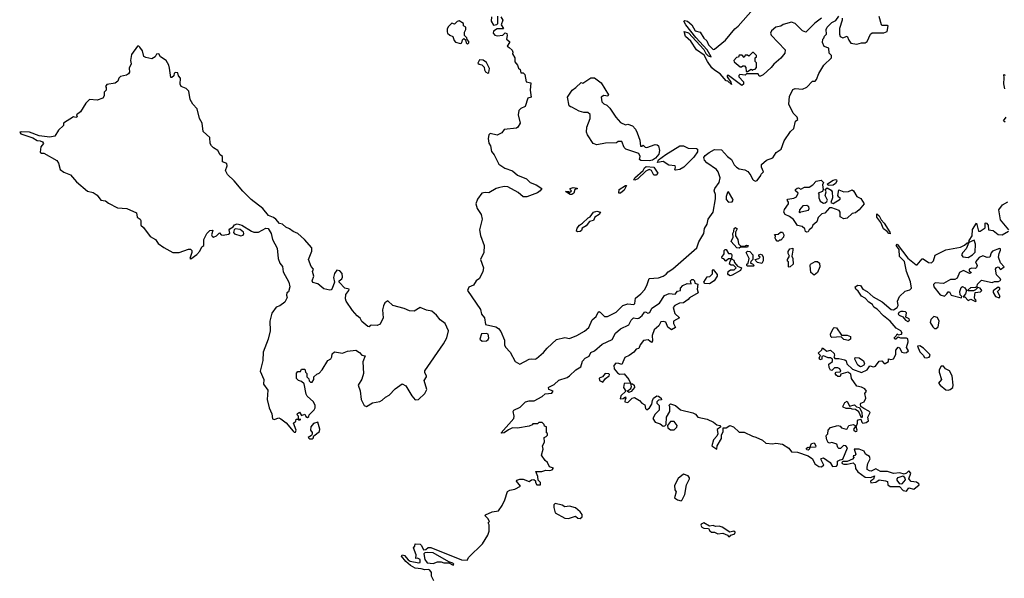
# Model space of a CAD drawing. Extents: x 2219101 to 2444320, y 201258 to 358766.
# Tile 253 of 256: x 2385352 to 2393648, y 226007 to 230718. Entities that reach past the tile are written whole.
import ezdxf

# ---------------------------------------------------------------- set-up
doc = ezdxf.new("R2010")
doc.units = 0

msp = doc.modelspace()

# ---------------------------------------------------------------- linework, layer by layer
at = {"layer": '0CON10XD'}
for points in [[(2389405, 230742.5), (2389423.3, 230715), (2389410, 230675), (2389427.5, 230645), (2389425, 230640), (2389375, 230640), (2389345, 230620), (2389342.5, 230605), (2389355, 230587.5), (2389375, 230581.2), (2389421.7, 230588.3), (2389443, 230607), (2389455, 230602.5), (2389460, 230585), (2389453, 230553), (2389477.5, 230535), (2389477.5, 230525), (2389460, 230495), (2389475, 230482.5), (2389501.7, 230461.7), (2389507.5, 230445), (2389505, 230430), (2389523.8, 230395), (2389523.6, 230363.6), (2389547.5, 230335), (2389555, 230310), (2389568.3, 230298.3), (2389575, 230270), (2389595, 230270), (2389607, 230257), (2389620, 230195), (2389657.5, 230185), (2389653.3, 230123.3), (2389660, 230065), (2389632.5, 230055), (2389610, 229985), (2389575, 229970), (2389558.3, 229951.7), (2389552.5, 229915), (2389567.5, 229845), (2389548.3, 229811.7), (2389537.5, 229802.5), (2389435, 229793.3), (2389413.3, 229765), (2389375, 229744.2), (2389315, 229757.5), (2389304.3, 229745.7), (2389300, 229715), (2389306, 229676), (2389318.8, 229655), (2389326.1, 229606.1), (2389349.7, 229579.7), (2389390.3, 229500.3), (2389440, 229465), (2389505, 229444.2), (2389545.6, 229405.6), (2389623.3, 229375), (2389653.8, 229345), (2389704.2, 229324.2), (2389750, 229295), (2389737.5, 229275), (2389715, 229258.8), (2389624.2, 229224.2), (2389593.2, 229223.2), (2389551.7, 229261.7), (2389465, 229308.6), (2389435, 229311.2), (2389385, 229300), (2389365.8, 229294.2), (2389305, 229256.7), (2389275, 229262), (2389244.6, 229255.4), (2389208.6, 229205), (2389194.4, 229165), (2389205.4, 229125.4), (2389240, 229075), (2389248, 229035), (2389226.1, 228945), (2389235, 228898.8), (2389264.6, 228814.6), (2389262.1, 228755), (2389233.5, 228695), (2389259.5, 228625), (2389254.5, 228595), (2389225, 228536.2), (2389196.7, 228515), (2389175, 228480), (2389135, 228463.3), (2389124.1, 228434.1), (2389233.6, 228273.6), (2389241.9, 228235), (2389267.1, 228205), (2389277, 228147), (2389365, 228127.5), (2389386, 228115), (2389407.2, 228087.2), (2389436, 228015), (2389435.8, 227975), (2389444.2, 227955), (2389483.2, 227913.2), (2389527.5, 227835), (2389565, 227813.8)], [(2389327, 230743), (2389323.3, 230705), (2389345, 230672.5), (2389371.7, 230678.3), (2389380, 230685), (2389381.7, 230748.3)], [(2389565, 227813.8), (2389645, 227854.4), (2389665, 227858.6), (2389695, 227854.5), (2389705, 227859.4), (2389765, 227910), (2389795, 227947.9), (2389875, 228020), (2389945, 228038), (2389985, 228029.2), (2390045, 228053.5), (2390109.9, 228090.1), (2390147, 228123.1), (2390174.5, 228185.5), (2390207.9, 228215), (2390225, 228252.2), (2390235, 228256.5), (2390242.6, 228252.6), (2390280, 228215), (2390305, 228214.4), (2390377.3, 228252.7), (2390435, 228306.7), (2390475, 228322.5), (2390525.4, 228315), (2390533.5, 228325), (2390540.8, 228369.2), (2390585.7, 228405), (2390617.8, 228442.2), (2390639.2, 228485), (2390654.5, 228535.5), (2390735, 228541.9), (2390775, 228555.5), (2390798.8, 228571.2), (2390815, 228592.5), (2390855, 228615.8), (2391057.5, 228795), (2391072.9, 228845), (2391116.2, 228915), (2391123.3, 228956.7), (2391144, 228995), (2391153.8, 229035), (2391196.2, 229095), (2391213.9, 229206.1), (2391213.8, 229245), (2391203.3, 229275), (2391210, 229295), (2391245.9, 229344.1), (2391253.8, 229385), (2391237.1, 229435), (2391224.2, 229455), (2391142.2, 229512.2), (2391122.4, 229532.4), (2391117.1, 229555), (2391127.9, 229572.1), (2391161.1, 229598.9), (2391205, 229622.5), (2391265, 229620.5), (2391314.7, 229564.7), (2391350, 229540), (2391371.1, 229495), (2391390.6, 229475), (2391415, 229461.2), (2391462.3, 229452.3), (2391486.9, 229436.9), (2391513.1, 229405), (2391525, 229373.3), (2391535, 229363.3), (2391552.5, 229357.5), (2391565, 229362.5), (2391596.7, 229403.3), (2391600, 229415), (2391620, 229435), (2391602.5, 229475), (2391603, 229497), (2391645, 229532.5), (2391696.4, 229553.6), (2391725, 229597.5), (2391767.5, 229625), (2391792.5, 229695), (2391847.5, 229775), (2391875, 229800), (2391888.3, 229861.7), (2391907.5, 229875), (2391902.5, 229895), (2391868.6, 229928.6), (2391831.2, 230005), (2391838.8, 230071.2), (2391865, 230130), (2391885, 230137.5), (2391948.8, 230131.2), (2391985, 230150), (2392031.7, 230198.3), (2392055, 230200), (2392067, 230213), (2392086.4, 230263.6), (2392126.4, 230333.6), (2392192.5, 230395), (2392192.5, 230415), (2392172.5, 230435), (2392168.3, 230478.3), (2392130.7, 230490.7), (2392117.5, 230525), (2392120, 230555), (2392128.3, 230561.7), (2392131.7, 230578.3), (2392150, 230595), (2392146.7, 230635), (2392156.2, 230653.8), (2392195, 230693.3), (2392229.3, 230710.7), (2392255, 230747.5)], [(2392108.9, 230731.1), (2392051.9, 230688.1), (2391975, 230613.3), (2391947.5, 230625), (2391886.1, 230686.1), (2391855, 230697.5), (2391785, 230676.7), (2391766.2, 230663.8), (2391723.9, 230656.1), (2391686.7, 230625), (2391678.8, 230605), (2391685, 230587.5), (2391801.2, 230465), (2391798, 230435), (2391765.7, 230394.3), (2391705.8, 230344.2), (2391683.3, 230315), (2391615, 230253.3), (2391595, 230242.5), (2391581.7, 230241.7), (2391575, 230260), (2391475, 230260), (2391465, 230250), (2391420, 230255), (2391411.7, 230248.3), (2391410, 230235), (2391450, 230195), (2391450, 230175), (2391437.5, 230162.5), (2391325, 230246.2), (2391313.3, 230246.7), (2391312.5, 230235), (2391345, 230190), (2391348.3, 230171.7), (2391318.3, 230198.3), (2391303.6, 230203.6), (2391255, 230262.5), (2391205, 230292.5), (2391185, 230312.5), (2391147.5, 230365), (2391119.3, 230419.3), (2391053.6, 230463.6), (2391006.4, 230536.4), (2390962.5, 230575), (2390951.7, 230618.3), (2390986.2, 230606.2), (2391116.7, 230466.7), (2391133.3, 230433.3), (2391153.6, 230413.6), (2391177.5, 230405), (2391145, 230462.5), (2391048, 230568), (2390964.2, 230674.2), (2390947.5, 230705), (2390955, 230710), (2390980, 230705), (2391013.8, 230675), (2391043, 230623), (2391085, 230613.3), (2391115, 230563.3), (2391140.4, 230540.5), (2391156.7, 230505), (2391195, 230466.7), (2391205, 230468.8), (2391299.4, 230545), (2391378.3, 230641.7), (2391405, 230662.2), (2391533, 230807)], [(2392281.7, 230731.7), (2392282.5, 230715), (2392260, 230645), (2392258.8, 230595), (2392264.3, 230575), (2392286.2, 230563.8), (2392325, 230580), (2392336.7, 230546.7), (2392355, 230520), (2392405, 230512.5), (2392445, 230523.3), (2392475, 230523.3), (2392492.5, 230535), (2392520, 230595), (2392535, 230607.5), (2392633, 230607), (2392661.7, 230618.3), (2392670, 230665), (2392665, 230670), (2392615, 230670), (2392612.5, 230675), (2392593.8, 230745)], [(2389125, 230512.5), (2389137, 230523), (2389137.5, 230535), (2389121.7, 230551.7), (2389120, 230565), (2389100, 230585), (2389098.3, 230611.7), (2389110, 230635), (2389110, 230655), (2389090, 230665), (2389090, 230685), (2389055, 230708.8), (2389037, 230703), (2389015, 230680), (2388991.7, 230688.3), (2388965, 230660), (2388955, 230640), (2388952.5, 230615), (2388957.5, 230605), (2388975, 230587.5), (2389000, 230575), (2389011.7, 230541.7), (2389025, 230527.5), (2389065, 230517.5), (2389076.7, 230523.3), (2389082.5, 230547.5), (2389095, 230560), (2389108.3, 230548.3), (2389113, 230523), (2389125, 230512.5)], [(2387675, 227240), (2387681.2, 227255), (2387660, 227315), (2387678.3, 227331.7), (2387681.7, 227348.3), (2387700, 227350), (2387705, 227340), (2387720, 227345), (2387700, 227350), (2387700, 227375), (2387690, 227385), (2387691.7, 227398.3), (2387708.3, 227408.3), (2387725, 227380), (2387755, 227390), (2387761.7, 227371.7), (2387777, 227363), (2387788.3, 227371.7), (2387790, 227385), (2387833, 227427), (2387840, 227445), (2387840, 227465), (2387826.7, 227495), (2387773.6, 227543.6), (2387765, 227560), (2387748.3, 227648.3), (2387727, 227667), (2387700, 227675), (2387683, 227693), (2387683, 227737), (2387695, 227750), (2387718.3, 227751.7), (2387725, 227770), (2387755, 227770), (2387760, 227745), (2387770, 227735), (2387770, 227705), (2387788.3, 227688.3), (2387791.7, 227671.7), (2387801.7, 227661.7), (2387815, 227660), (2387830, 227685), (2387830, 227705), (2387855, 227730), (2387875, 227737.5), (2387900, 227765), (2387947, 227843), (2387973, 227857), (2387982.5, 227875), (2387985, 227900), (2388005, 227917.5), (2388073, 227907), (2388115, 227923.3), (2388185, 227930), (2388215, 227912.5), (2388235, 227890), (2388262.5, 227882.5), (2388243.9, 227833.9), (2388248.8, 227735), (2388233.9, 227686.1), (2388202.5, 227635), (2388219.3, 227589.3), (2388228.8, 227515), (2388254.5, 227464.4), (2388275, 227456.2), (2388325, 227487.5), (2388385, 227498.8), (2388405, 227508), (2388434.6, 227535.4), (2388465, 227551.9), (2388515, 227603.6), (2388575, 227646.9), (2388605, 227631.5), (2388655, 227545.6), (2388685, 227512.5), (2388713.3, 227515), (2388766.2, 227565), (2388781.2, 227598.8), (2388760, 227675), (2388780, 227705), (2388780, 227715), (2388765, 227740), (2388764.1, 227755.9), (2388923.8, 227985), (2388950, 228035), (2388963.8, 228095), (2388936, 228155), (2388895, 228186.2), (2388865, 228226.7), (2388825, 228261.2), (2388778.8, 228268.8), (2388725, 228290), (2388675, 228261.2), (2388635, 228261.4), (2388592.5, 228282.5), (2388495, 228307.5), (2388455, 228346.7), (2388428.8, 228331.2), (2388417.8, 228305), (2388408.7, 228271.3), (2388415.7, 228204.3), (2388389.1, 228150.9), (2388365, 228138), (2388315, 228142.5), (2388305, 228140), (2388295, 228127.5), (2388285, 228130), (2388235, 228172.5), (2388220.4, 228200.5), (2388195, 228220), (2388156.7, 228265), (2388103.1, 228343.1), (2388095.6, 228365), (2388099.4, 228400.6), (2388125, 228434.2), (2388126.5, 228445), (2388091.2, 228455), (2388043.3, 228505), (2388042.5, 228515), (2388065, 228531.2), (2388072.3, 228547.7), (2388067.9, 228577.9), (2388050.3, 228600.3), (2388023.3, 228606.7), (2388003, 228577), (2387996.9, 228545), (2388003.3, 228505), (2387985, 228450), (2387975, 228440), (2387965, 228436.7), (2387915, 228447.5), (2387865, 228490), (2387820.7, 228500.7), (2387816.7, 228515), (2387830, 228555), (2387820, 228595), (2387827.5, 228615), (2387807.5, 228637.5), (2387785.7, 228695), (2387811.9, 228765), (2387811.9, 228795), (2387752.5, 228865), (2387695.6, 228915.6), (2387655, 228930.8), (2387626.2, 228955), (2387595, 228968.8), (2387565, 228994.2), (2387540.6, 229000.6), (2387511.2, 229035), (2387489.7, 229049.7), (2387447.6, 229067.6), (2387401.2, 229125), (2387301.8, 229201.8), (2387230.7, 229270.7), (2387158.3, 229358.3), (2387102.1, 229412.1), (2387086, 229445), (2387099.2, 229485), (2387096.7, 229505), (2387060, 229520), (2387060, 229565), (2387039.6, 229579.5), (2387022.5, 229615), (2386985, 229637.1), (2386967.5, 229655), (2386957.5, 229675), (2386953.8, 229725), (2386896.7, 229775), (2386890, 229845), (2386868, 229885), (2386845.8, 229965), (2386810.8, 230005), (2386789.4, 230045), (2386777.5, 230115), (2386755, 230137.5), (2386712.5, 230155), (2386704.3, 230175), (2386706.2, 230225), (2386690, 230245), (2386685, 230270), (2386667, 230273), (2386653.9, 230266.1), (2386650, 230245), (2386635, 230230), (2386625, 230230), (2386615, 230310), (2386608.8, 230335), (2386586.7, 230375), (2386537.5, 230405), (2386525, 230430), (2386505, 230427.5), (2386493.8, 230405), (2386465, 230389.2), (2386415, 230397.8), (2386398.9, 230408.9), (2386386.2, 230456.2), (2386365, 230487.5), (2386355.9, 230495.9), (2386344.1, 230495.9), (2386292.5, 230425), (2386286.7, 230375), (2386290, 230345), (2386275, 230310), (2386276.7, 230275), (2386267.7, 230262.3), (2386250.4, 230249.5), (2386201.7, 230238.3), (2386187.5, 230225), (2386179.3, 230200.7), (2386157, 230183), (2386085, 230172.5), (2386073.3, 230155), (2386080, 230145), (2386080, 230125), (2386063, 230107), (2386062.5, 230075), (2386053, 230057), (2386005, 230040), (2385940, 230045), (2385910, 230015), (2385865, 229940), (2385830, 229915), (2385835, 229900), (2385825, 229893.8), (2385805, 229900), (2385720, 229845), (2385720, 229825), (2385680, 229785), (2385647.5, 229735), (2385605, 229727.1), (2385515, 229739.4), (2385435, 229768.8), (2385365, 229772.5), (2385351.7, 229768.3), (2385360, 229755), (2385462.1, 229722.1), (2385499.6, 229699.5), (2385524.1, 229695.9), (2385545, 229688.8), (2385553.3, 229675), (2385530, 229645), (2385525, 229600), (2385535, 229592.5), (2385555, 229592.5), (2385665, 229530), (2385678.8, 229508.8), (2385694, 229455), (2385725, 229432.5), (2385779.8, 229409.8), (2385831.7, 229351.7), (2385922.1, 229272.1), (2385969.8, 229259.8), (2386005, 229236.9), (2386035, 229197.1), (2386075, 229190.9), (2386100.2, 229170.2), (2386175, 229131.4), (2386255, 229126.7), (2386335, 229088.8), (2386341.7, 229051.7), (2386367.5, 229035), (2386372.5, 229025), (2386373.8, 228983.8), (2386395, 228966.7), (2386450.8, 228890.8), (2386495.2, 228865.2), (2386519.6, 228829.6), (2386565.6, 228795.6), (2386643.4, 228753.4), (2386695.5, 228754.5), (2386775, 228782.5), (2386791.7, 228781.7), (2386801.7, 228771.7), (2386803.3, 228755), (2386784, 228705), (2386795, 228700.8), (2386845, 228738), (2386869.1, 228765), (2386886.7, 228803.3), (2386903.8, 228815), (2386903.3, 228865), (2386928.6, 228915), (2386955, 228940.6), (2386973.6, 228943.6), (2386978.8, 228938.8), (2386969.2, 228905), (2386972.6, 228892.6), (2386985, 228884.4), (2387011.2, 228895), (2387035, 228920), (2387050, 228905), (2387065, 228901.4), (2387110.7, 228909.3), (2387121.7, 228918.3), (2387117.5, 228945), (2387122.5, 228955), (2387149.3, 228970.7), (2387162.7, 228987.3), (2387184.1, 228995.9), (2387222.5, 228985), (2387305, 228933.8), (2387325, 228927.5), (2387365, 228926.2), (2387425, 228958.8), (2387445, 228956.7), (2387470, 228915), (2387481.2, 228865), (2387522.3, 228792.3), (2387530, 228705), (2387543.3, 228665), (2387566.4, 228636.4), (2387572.3, 228592.3), (2387620, 228505), (2387627.5, 228465), (2387617, 228423), (2387602.5, 228415), (2387600, 228395), (2387606.7, 228375), (2387586.7, 228335), (2387545, 228306.2), (2387512.5, 228295), (2387475.7, 228244.3), (2387460, 228175), (2387462.9, 228095), (2387446.3, 228023.7), (2387404.3, 227915), (2387399.4, 227845), (2387378.1, 227755), (2387408, 227685), (2387405.8, 227645), (2387442.5, 227595), (2387436.7, 227515), (2387453.9, 227443.9), (2387477.5, 227395), (2387482, 227352), (2387495, 227346), (2387535, 227359.5), (2387552.7, 227352.7), (2387598.1, 227318.1), (2387655, 227249.2), (2387665, 227240), (2387675, 227240)], [(2391485, 230280), (2391515, 230300), (2391525, 230290), (2391531.7, 230298.3), (2391548.3, 230301.7), (2391560, 230315), (2391560, 230355), (2391550, 230365), (2391550, 230395), (2391560, 230405), (2391560, 230415), (2391535, 230440), (2391525, 230440), (2391495, 230410), (2391485, 230420), (2391465, 230420), (2391455, 230400), (2391438.3, 230418.3), (2391415, 230420), (2391408.3, 230401.7), (2391391.7, 230398.3), (2391370, 230375), (2391371.7, 230361.7), (2391421.7, 230321.7), (2391435, 230320), (2391445, 230330), (2391458.3, 230328.3), (2391470, 230315), (2391471.7, 230281.7), (2391485, 230280)], [(2389295, 230267.5), (2389305, 230272.5), (2389310, 230305), (2389285, 230356.7), (2389257, 230377), (2389225, 230380), (2389212.5, 230352.5), (2389222.5, 230342.5), (2389245, 230337.5), (2389266.4, 230316.4), (2389267.5, 230295), (2389277, 230277), (2389295, 230267.5)], [(2390655, 229527.5), (2390585, 229530), (2390575, 229540), (2390578.8, 229565), (2390569.3, 229589.3), (2390460, 229625), (2390445, 229640), (2390425, 229690), (2390395, 229690), (2390381.7, 229678.3), (2390287, 229677), (2390215, 229662.5), (2390185, 229672.5), (2390136.4, 229746.4), (2390128.3, 229768.3), (2390129.2, 229810.8), (2390158, 229885), (2390158.3, 229918.3), (2390140, 229935), (2390105, 229936), (2390066.1, 229946.1), (2390005, 229980), (2389991.7, 229981.7), (2389981.7, 229991.7), (2389967.5, 230065), (2390006.1, 230123.9), (2390037.5, 230145), (2390081.7, 230188.3), (2390097, 230183), (2390165, 230226.7), (2390195, 230227.5), (2390252.5, 230185), (2390312.5, 230085), (2390307, 230073), (2390275, 230077.5), (2390250, 230065), (2390257.5, 230025), (2390275, 230007.5), (2390298.3, 229998.3), (2390325, 229971.2), (2390375, 229896.2), (2390415, 229850.8), (2390455, 229830), (2390475, 229837.5), (2390515, 229823.3), (2390540, 229795), (2390553.6, 229763.6), (2390578.3, 229701.7), (2390581.7, 229651.7), (2390595, 229650), (2390605, 229660), (2390621.7, 229641.7), (2390635, 229640), (2390705, 229664.6), (2390723.8, 229663.8), (2390735.4, 229655.4), (2390743.8, 229613.8), (2390738.2, 229585), (2390709.5, 229550.5), (2390685, 229534.5), (2390655, 229527.5)], [(2393653.3, 230135), (2393643.6, 230176.4), (2393647.5, 230227.5), (2393643, 230257), (2393655, 230250)], [(2393655, 229853.3), (2393640, 229865), (2393664, 229895)], [(2390878.3, 229448.3), (2390872.5, 229452.5), (2390878.8, 229475), (2390873.8, 229485), (2390822.5, 229492.5), (2390775, 229522.7), (2390725, 229512.5), (2390734.6, 229535.4), (2390795, 229581.8), (2390915, 229655.6), (2390945, 229654.4), (2390985, 229633.3), (2391055, 229630.8), (2391063.8, 229625), (2391062, 229605), (2391031.7, 229558.3), (2390947, 229473), (2390915, 229454.2), (2390878.3, 229448.3)], [(2390535, 229364.2), (2390527.5, 229367.5), (2390534.2, 229385), (2390604.4, 229445.6), (2390615, 229468.8), (2390629.6, 229480.5), (2390695.6, 229475.6), (2390728, 229425), (2390715, 229407.1), (2390695, 229406.9), (2390676.4, 229446.4), (2390655, 229453.3), (2390628.5, 229441.5), (2390560, 229375), (2390535, 229364.2)], [(2390415, 229254), (2390401.2, 229255), (2390404, 229285), (2390455, 229320), (2390465, 229320), (2390445, 229280), (2390415, 229254)], [(2391985, 228926.7), (2391972.3, 228932.3), (2391967.5, 228955), (2391943.6, 228973.6), (2391905, 228982.5), (2391871.7, 229031.7), (2391838.3, 229058.3), (2391802.5, 229075), (2391790, 229095), (2391795, 229117.5), (2391830, 229165), (2391828.8, 229178.8), (2391817.5, 229195), (2391823.3, 229205), (2391875, 229213.3), (2391897.5, 229225), (2391910, 229255), (2391890, 229275), (2391887.5, 229285), (2391902.7, 229297.3), (2391915, 229298.8), (2391935, 229290), (2391965, 229305.7), (2392005, 229306.7), (2392034.4, 229325.6), (2392062, 229355), (2392105, 229363.8), (2392123.3, 229345), (2392117.5, 229325), (2392123, 229287), (2392115, 229270), (2392080, 229255), (2392086.4, 229246.4), (2392086, 229215), (2392096.9, 229186.9), (2392125, 229171.2), (2392137.5, 229172.5), (2392154, 229186), (2392157.5, 229195), (2392140, 229235), (2392147.5, 229265), (2392140, 229285), (2392155, 229300), (2392189.3, 229279.3), (2392196.4, 229266.4), (2392201.4, 229215), (2392187.5, 229175), (2392205, 229166.7), (2392266.2, 229205), (2392266.4, 229216.4), (2392255, 229220), (2392244.3, 229235), (2392255, 229282.5), (2392295, 229267.5), (2392335, 229268), (2392365, 229282.5), (2392378.6, 229275), (2392405, 229226.7), (2392440.3, 229210.3), (2392468, 229165), (2392425.8, 229115), (2392395, 229090), (2392365, 229082.5), (2392325, 229044.1), (2392295, 229038.5), (2392265.6, 229055), (2392264, 229095), (2392257.9, 229107.9), (2392195, 229132), (2392175, 229130.8), (2392135, 229087.5), (2392110, 229080), (2392079.7, 229050.3), (2392067.5, 229012.5), (2392033.6, 228986.4), (2392027.5, 228962.5), (2392003.6, 228946.4), (2391995, 228930), (2391985, 228926.7)], [(2392165, 229320), (2392157.5, 229335), (2392205, 229365.6), (2392225, 229371.2), (2392235, 229366.7), (2392236.2, 229355), (2392225, 229337.5), (2392205, 229323.3), (2392165, 229320)], [(2390005, 229243.8), (2389990, 229245), (2389951.7, 229268.3), (2389975, 229270), (2389985, 229260), (2390000, 229275), (2389991.7, 229281.7), (2389990, 229295), (2390015, 229302.5), (2390048.3, 229298.3), (2390048.3, 229291.7), (2390030, 229285), (2390020, 229255), (2390005, 229243.8)], [(2391325, 229180), (2391355, 229182), (2391363.3, 229195), (2391360, 229205), (2391323, 229267), (2391315, 229260), (2391303.9, 229226.1), (2391305, 229202.5), (2391325, 229180)], [(2391925, 229090), (2391932.5, 229097.5), (2391997.5, 229112.5), (2392003.8, 229125), (2392000.7, 229140.7), (2391985, 229151.2), (2391951.7, 229148.3), (2391923.3, 229115), (2391920, 229095), (2391925, 229090)], [(2393687.5, 228945), (2393615, 229030), (2393603.3, 229115), (2393632.4, 229157.6), (2393678.8, 229181.2)], [(2390055, 228930), (2390044.2, 228935), (2390048.8, 228961.2), (2390067.5, 228985), (2390095, 229001.2), (2390141.7, 229048.3), (2390157.5, 229055), (2390186.2, 229093.8), (2390215, 229102.5), (2390246.2, 229096.2), (2390233.8, 229075), (2390198.7, 229051.3), (2390186, 229025), (2390154.3, 229015.7), (2390125, 228980.8), (2390091.3, 228958.7), (2390085, 228940), (2390075, 228933.1), (2390055, 228930)], [(2392685, 228911.2), (2392675, 228913.5), (2392661.9, 228931.9), (2392630, 228955), (2392607.1, 229007.1), (2392575, 229052), (2392575, 229080), (2392595, 229064.2), (2392611.1, 229031.1), (2392635, 229003.1), (2392682.5, 228925), (2392685, 228911.2)], [(2392823.9, 227953.9), (2392838.3, 228001.7), (2392835, 228027.5), (2392823.6, 228033.6), (2392775, 228033.3), (2392755, 228040), (2392735, 228022.5), (2392725, 228022.5), (2392720, 228035), (2392738.3, 228051.7), (2392745, 228070), (2392755, 228060), (2392783, 228067), (2392786.7, 228075), (2392776.2, 228095), (2392737.5, 228117.5), (2392687.1, 228175), (2392630.4, 228220.4), (2392577.6, 228277.6), (2392550, 228295), (2392536.3, 228316.3), (2392506, 228335), (2392475, 228368.8), (2392445, 228386.2), (2392418, 228428), (2392397.5, 228445), (2392392.5, 228465), (2392415, 228480), (2392435, 228477.5), (2392456, 228446), (2392493.8, 228425), (2392542.1, 228382.1), (2392617.9, 228337.9), (2392695, 228272.9), (2392715, 228271.2), (2392745, 228290), (2392753.6, 228306.4), (2392747.5, 228345), (2392765.9, 228384.1), (2392812.7, 228427.3), (2392851.2, 228438.8), (2392865.8, 228455), (2392857.9, 228507.9), (2392824.3, 228594.3), (2392807.6, 228677.6), (2392765, 228722), (2392761.1, 228781.1), (2392735.8, 228815), (2392745, 228824.2), (2392835, 228707.5), (2392905, 228650), (2392915, 228650), (2392955, 228700), (2392965, 228700), (2393010.6, 228670.6), (2393035, 228668), (2393052, 228685), (2393065, 228732.5), (2393155, 228777.5), (2393279.6, 228800.5), (2393313.8, 228816.2), (2393335, 228837.5), (2393350, 228840), (2393352.5, 228855), (2393376.7, 228895), (2393381.4, 228948.6), (2393415, 229002.5), (2393430, 228935), (2393445, 228934.2), (2393488.1, 228961.9), (2393487, 229003), (2393495, 229005.8), (2393511.4, 228985), (2393516.2, 228945), (2393555, 228940), (2393595, 228907.5), (2393630, 228905), (2393682.5, 228935)], [(2387215, 228896.2), (2387235, 228901.2), (2387241.2, 228915), (2387238.8, 228925), (2387208, 228948), (2387166.7, 228953.3), (2387157.5, 228945), (2387152.5, 228922.5), (2387163, 228913), (2387215, 228896.2)], [(2391415, 228790), (2391393.6, 228793.6), (2391347, 228847), (2391362.5, 228885), (2391360, 228915), (2391369.3, 228930.7), (2391373, 228957), (2391383.6, 228966.4), (2391397.5, 228955), (2391382.5, 228925), (2391382.5, 228895), (2391402.5, 228865), (2391407.5, 228827.5), (2391428.3, 228808.3), (2391461.7, 228808.3), (2391475, 228817.5), (2391490, 228815), (2391485, 228800), (2391425, 228800), (2391415, 228790)], [(2391745, 228850), (2391735, 228850), (2391723, 228863), (2391717.5, 228875), (2391720, 228895), (2391713, 228907), (2391741.7, 228908.3), (2391762.5, 228927.5), (2391780, 228925), (2391790, 228905), (2391787.5, 228885), (2391765, 228860), (2391755, 228860), (2391745, 228850)], [(2393345, 228713.8), (2393380, 228735), (2393401.7, 228758.3), (2393405.6, 228825), (2393395, 228857.5), (2393350, 228840), (2393327.5, 228785), (2393297.5, 228755), (2393287.5, 228735), (2393298.3, 228718.3), (2393345, 228713.8)], [(2391338.3, 228558.3), (2391325, 228567.5), (2391317.5, 228575), (2391320, 228595), (2391340.7, 228609.3), (2391371.7, 228608.3), (2391390, 228625), (2391367, 228647), (2391347, 228647), (2391332.5, 228655), (2391337.5, 228682.5), (2391350, 228700), (2391325, 228700), (2391302.5, 228682.5), (2391285, 228702.5), (2391270, 228705), (2391267.5, 228715), (2391287, 228743), (2391288.3, 228771.7), (2391295, 228780), (2391305, 228780), (2391325, 228747.5), (2391347.5, 228745), (2391352.5, 228735), (2391350, 228700), (2391369.3, 228689.3), (2391375, 228670), (2391400.7, 228640.7), (2391432.5, 228625), (2391425, 228602.5), (2391355, 228562.5), (2391338.3, 228558.3)], [(2391535, 228640), (2391485, 228640), (2391480, 228645), (2391480, 228655), (2391490, 228665), (2391497.5, 228705), (2391472.5, 228755), (2391483, 228767), (2391502.5, 228762.5), (2391530, 228735), (2391530, 228695), (2391511.7, 228678.3), (2391510, 228665), (2391525, 228660), (2391540, 228645), (2391535, 228640)], [(2391605, 228662.5), (2391569.3, 228669.3), (2391553.3, 228683.3), (2391550, 228695), (2391580, 228705), (2391590, 228715), (2391580, 228725), (2391580, 228735), (2391595, 228740), (2391607.5, 228735), (2391617.5, 228715), (2391616.4, 228683.6), (2391605, 228662.5)], [(2391835, 228630), (2391830, 228635), (2391830, 228675), (2391822.5, 228682.5), (2391822.5, 228695), (2391837.5, 228725), (2391827.5, 228745), (2391827, 228763), (2391840, 228785), (2391865, 228790), (2391867.5, 228775), (2391857.5, 228725), (2391866.2, 228705), (2391870, 228655), (2391845, 228632.5), (2391835, 228630)], [(2393405, 228342.5), (2393410, 228345), (2393407.5, 228355), (2393400, 228360), (2393396.2, 228375), (2393402.5, 228417.5), (2393447.5, 228422.5), (2393460, 228435), (2393445, 228452.5), (2393425, 228460), (2393405, 228440), (2393387.5, 228432.5), (2393345, 228430), (2393341.7, 228438.3), (2393365, 228460), (2393408.3, 228461.7), (2393418.3, 228471.7), (2393421.7, 228488.3), (2393455, 228522.5), (2393545, 228502.5), (2393565, 228510), (2393599.3, 228510.7), (2393617.5, 228522.5), (2393613.3, 228535), (2393582.5, 228565), (2393573.3, 228615), (2393581.9, 228628.1), (2393595, 228633.3), (2393615, 228612.5), (2393646.2, 228633.8), (2393616.4, 228666.4), (2393600, 228715), (2393604.3, 228745), (2393617.1, 228775), (2393615.7, 228785.7), (2393608.6, 228788.6), (2393548, 228765), (2393537, 228753), (2393525, 228716.7), (2393503.9, 228713.9), (2393465.8, 228725.8), (2393436.1, 228713.9), (2393406.2, 228675), (2393418.8, 228645), (2393415, 228627.5), (2393405, 228620), (2393375, 228622), (2393352.5, 228615), (2393351.2, 228601.2), (2393370, 228585), (2393365, 228580), (2393355, 228577.5), (2393305, 228603.8), (2393270.6, 228585), (2393250.4, 228539.5), (2393232.5, 228527.5), (2393195, 228527.3), (2393136.2, 228493.8), (2393065, 228499.2), (2393052.2, 228485), (2393052.9, 228465), (2393107.9, 228397.9), (2393145, 228386.2), (2393163.3, 228405), (2393175, 228422.5), (2393185, 228422.5), (2393200, 228395), (2393287, 228373), (2393290, 228385), (2393277.5, 228397.5), (2393274.2, 228425.8), (2393285, 228460), (2393295, 228467.5), (2393316.4, 228456.4), (2393330, 228435), (2393322.5, 228405), (2393301.7, 228381.7), (2393315, 228380), (2393345, 228350), (2393365, 228362.5), (2393405, 228342.5)], [(2392045, 228564.4), (2392017.5, 228585), (2392011.4, 228645), (2392016.2, 228655), (2392055, 228680), (2392075, 228679.2), (2392092, 228665), (2392094, 228635), (2392074, 228585), (2392045, 228564.4)], [(2391165, 228491.2), (2391123.6, 228493.6), (2391117.5, 228505), (2391145, 228550), (2391167, 228553), (2391190, 228575), (2391190, 228605), (2391195, 228610), (2391228.3, 228568.3), (2391227.5, 228555), (2391203, 228517), (2391165, 228491.2)], [(2388842.5, 225985), (2388822.5, 226025), (2388821.2, 226055), (2388807.5, 226075), (2388795, 226081.4), (2388765, 226079.2), (2388733.4, 226086.6), (2388683.8, 226093.8), (2388645, 226114.4), (2388605, 226147.5), (2388568, 226195), (2388575, 226203.8), (2388595, 226199.4), (2388623.8, 226163.8), (2388643, 226153), (2388715, 226137.1), (2388725, 226140.8), (2388725, 226166.2), (2388705, 226177.5), (2388690, 226175), (2388692.5, 226205), (2388670, 226265), (2388681.7, 226278.3), (2388685, 226297.5), (2388725, 226293.8), (2388736, 226285), (2388755, 226246.7), (2388775, 226251.2), (2388793, 226267), (2388815, 226267.7), (2389075, 226163.9), (2389121.2, 226158.8), (2389136.7, 226185), (2389251.7, 226298.3), (2389295, 226370), (2389307.5, 226405), (2389306.7, 226456.7), (2389300, 226475), (2389310, 226485), (2389295, 226512.5), (2389273.3, 226535), (2389277, 226543), (2389333, 226567), (2389385, 226576.7), (2389418.3, 226621.7), (2389440.7, 226669.3), (2389460.7, 226739.3), (2389480.7, 226749.3), (2389525, 226757.5), (2389572.5, 226785), (2389537.5, 226825), (2389540, 226835), (2389565, 226842.5), (2389595, 226842.5), (2389645, 226822.5), (2389663, 226837), (2389685, 226840), (2389698.3, 226828.3), (2389697.5, 226815), (2389710, 226795), (2389740, 226795), (2389740, 226815), (2389720, 226835), (2389717.5, 226865), (2389701.7, 226908.3), (2389751.7, 226908.3), (2389785, 226920), (2389815, 226917.5), (2389837, 226923), (2389850, 226935), (2389817, 226947), (2389800, 226985), (2389780.7, 227000.7), (2389747.5, 227045), (2389763.3, 227095), (2389757.5, 227125), (2389772.5, 227155), (2389770, 227195), (2389788.3, 227201.7), (2389800, 227215), (2389798.3, 227228.3), (2389790, 227235), (2389790, 227285), (2389775, 227290), (2389770, 227305), (2389755, 227320), (2389725, 227320), (2389715, 227310), (2389675, 227310), (2389670, 227300), (2389645, 227290), (2389545.9, 227274.1), (2389505, 227276), (2389470, 227260), (2389435, 227233.3), (2389415, 227230), (2389410, 227235), (2389516, 227355), (2389519.2, 227375), (2389508.8, 227415), (2389514.2, 227425.8), (2389568.7, 227451.3), (2389615, 227496), (2389645, 227504), (2389687, 227503), (2389755, 227540), (2389778.3, 227561.7), (2389835, 227567.5), (2389846.7, 227585), (2389810, 227600), (2389806.2, 227615), (2389810.3, 227619.7), (2389855, 227640.8), (2389895, 227678.1), (2389965, 227699.5), (2389985, 227715.8), (2390037.5, 227765), (2390078.5, 227791.5), (2390095, 227837.5), (2390117, 227863), (2390149.5, 227880.5), (2390165, 227910.8), (2390194.6, 227925.5), (2390258.8, 227981.2), (2390345, 228020), (2390372.5, 228075), (2390415, 228112), (2390485.6, 228144.4), (2390504, 228185), (2390525, 228203.3), (2390555, 228197.5), (2390569.3, 228200.7), (2390597.8, 228222.2), (2390615, 228252.5), (2390625, 228253.3), (2390645, 228242), (2390661.3, 228248.7), (2390679.2, 228285), (2390741.5, 228328.5), (2390785, 228392), (2390825, 228407.5), (2390875.9, 228404.1), (2390895, 228427.5), (2390920, 228435), (2390920, 228455), (2390940, 228475), (2390975, 228493.3), (2391008.3, 228491.7), (2391003.8, 228515), (2391015, 228526), (2391025.7, 228525.7), (2391036.7, 228515), (2391040, 228495), (2391067, 228487), (2391060, 228445), (2391068.6, 228415), (2390996.7, 228373.3), (2390985, 228357.5), (2390945, 228331.2), (2390912.3, 228327.7), (2390871.7, 228308.3), (2390858.8, 228291.2), (2390870.8, 228240.8), (2390910, 228205), (2390860, 228175), (2390860, 228155), (2390878.3, 228121.7), (2390845, 228103.3), (2390812.5, 228125), (2390796.2, 228166.2), (2390775, 228173.8), (2390755, 228170), (2390736.2, 228135), (2390696.4, 228103.6), (2390680, 228055), (2390685, 228010), (2390675, 227996.7), (2390647.9, 228017.9), (2390606.8, 228013.2), (2390581.2, 227975), (2390570, 227945), (2390545, 227940), (2390527.5, 227915), (2390487.5, 227885), (2390450, 227870), (2390425, 227810), (2390399.3, 227819.3), (2390375, 227820), (2390358.8, 227801.2), (2390362, 227775), (2390388.6, 227738.6), (2390405, 227730), (2390445, 227731.2), (2390483.3, 227685), (2390498.3, 227651.7), (2390445, 227650), (2390440, 227615), (2390460, 227585), (2390417.5, 227545), (2390411.7, 227521.7), (2390437, 227523), (2390457.5, 227537.5), (2390460, 227525), (2390452.5, 227517.5), (2390450, 227495), (2390475, 227490), (2390512.5, 227525), (2390531.7, 227531.7), (2390575, 227506.7), (2390594.2, 227484.2), (2390619.7, 227469.7), (2390625, 227440), (2390635, 227427.5), (2390657.5, 227445), (2390677.5, 227475), (2390683.8, 227506.2), (2390692.5, 227525), (2390720, 227545), (2390735, 227542.5), (2390757.5, 227525), (2390758.3, 227511.7), (2390735, 227510), (2390720, 227495), (2390720, 227485), (2390740, 227465), (2390740, 227425), (2390705, 227390), (2390687.5, 227355), (2390706.7, 227325), (2390749.6, 227309.5), (2390775, 227290), (2390788.3, 227291.7), (2390800, 227305), (2390803, 227367), (2390830, 227415), (2390830, 227455), (2390820, 227465), (2390835, 227477.5), (2390877.5, 227465), (2390918.8, 227428.8), (2391025, 227401.2), (2391045, 227390), (2391066.1, 227366.1), (2391145, 227348.1), (2391197.5, 227325), (2391225, 227302.5), (2391250, 227295), (2391260, 227285), (2391227.5, 227262.5), (2391233.3, 227225), (2391226.7, 227205), (2391196.7, 227175), (2391183.3, 227125), (2391225, 227097.5), (2391230, 227125), (2391263.8, 227185), (2391266.2, 227215), (2391278.8, 227245), (2391280, 227275), (2391305, 227275.8), (2391335, 227294.4), (2391365, 227284.3), (2391415, 227240.8), (2391455, 227238.5), (2391525, 227206), (2391555, 227198.6), (2391610.7, 227170.7), (2391637.7, 227147.7), (2391698.3, 227141.7), (2391723.9, 227146.1), (2391778.3, 227138.3), (2391833.8, 227105), (2391853.8, 227073.8), (2391905, 227072), (2391995, 227040), (2392032.5, 227015), (2392051.5, 226971.5), (2392085, 226950.8), (2392105, 226946.7), (2392128.3, 226961.7), (2392103.9, 227006.1), (2392105, 227016.2), (2392125, 227023.8), (2392180, 226985), (2392200, 226950), (2392235, 226953.3), (2392242.5, 226965), (2392242.5, 226995), (2392265, 227007.5), (2392288.3, 227011.7), (2392326.4, 227106.4), (2392313.6, 227123.6), (2392293.3, 227126.7), (2392268.8, 227101.2), (2392255, 227101.2), (2392245, 227110), (2392238.3, 227138.3), (2392195, 227153.3), (2392175, 227147.5), (2392165, 227152.5), (2392153.6, 227173.6), (2392147.5, 227205), (2392150, 227215), (2392162.5, 227225), (2392163.3, 227255), (2392185, 227280), (2392245, 227296), (2392265, 227288.8), (2392275.8, 227275.8), (2392316.1, 227263.9), (2392323.3, 227266.7), (2392337.5, 227295), (2392373.6, 227303.6), (2392392.5, 227295), (2392390, 227280), (2392376.7, 227265), (2392380, 227255), (2392395, 227244.2), (2392405, 227247.5), (2392408.8, 227255), (2392400, 227285), (2392412.5, 227315), (2392410, 227335), (2392417, 227343), (2392438.3, 227348.3), (2392446.7, 227325), (2392456.2, 227316.2), (2392485, 227320.8), (2392503.8, 227335), (2392498.8, 227365), (2392518, 227405), (2392507.5, 227417.5), (2392465, 227440), (2392440, 227455), (2392436.7, 227475), (2392440, 227485), (2392466.7, 227495), (2392481.2, 227525), (2392472.5, 227565), (2392487.5, 227585), (2392473.3, 227605), (2392445, 227619.2), (2392406.1, 227626.1), (2392361.7, 227691.7), (2392355, 227727.5), (2392330, 227745), (2392271.7, 227728.3), (2392265, 227710), (2392245, 227710), (2392230, 227720), (2392222.5, 227735), (2392230, 227745), (2392261.7, 227748.3), (2392270, 227755), (2392262.5, 227775), (2392245, 227783.3), (2392218.3, 227781.7), (2392195, 227760), (2392185, 227762.5), (2392172.5, 227785), (2392168.3, 227811.7), (2392200, 227835), (2392200, 227855), (2392185, 227867.5), (2392165, 227867.5), (2392125, 227882.5), (2392111.7, 227878.3), (2392110, 227855), (2392095, 227850), (2392087.5, 227865), (2392100, 227885), (2392080, 227905), (2392110, 227935), (2392115, 227950), (2392153.3, 227923.3), (2392185, 227930), (2392213.3, 227903.3), (2392217.5, 227885), (2392212.5, 227875), (2392220, 227860), (2392255, 227860), (2392305, 227850), (2392315, 227840), (2392322.5, 227815), (2392370, 227770), (2392445, 227743.8), (2392493.3, 227765), (2392515, 227797.5), (2392545, 227790), (2392563.6, 227796.4), (2392595, 227837.5), (2392615, 227840), (2392635, 227817.5), (2392645, 227817.5), (2392672.5, 227835), (2392671.7, 227858.3), (2392692.5, 227852.5), (2392715, 227857.5), (2392733.3, 227895), (2392735, 227930), (2392753, 227957), (2392765, 227950), (2392783.9, 227913.9), (2392805, 227907.5), (2392825, 227910), (2392840, 227925), (2392823.9, 227953.9)], [(2393605, 228373.3), (2393612.5, 228385), (2393590, 228425), (2393610, 228445), (2393610, 228455), (2393595, 228462.5), (2393555, 228430), (2393553, 228417), (2393573.3, 228385), (2393605, 228373.3)], [(2392835, 228174), (2392850, 228185), (2392847.5, 228195), (2392818.3, 228208.3), (2392823.3, 228245), (2392815, 228253.3), (2392795, 228258), (2392775, 228258), (2392760.3, 228249.7), (2392753.8, 228235), (2392761.2, 228225), (2392792.5, 228212.5), (2392815, 228183.3), (2392835, 228174)], [(2393075, 228113.3), (2393091.7, 228128.3), (2393098.8, 228175), (2393085, 228206.7), (2393055, 228216.2), (2393029.3, 228190.7), (2393023.8, 228165), (2393045, 228127.5), (2393060, 228115), (2393075, 228113.3)], [(2389248.3, 228008.3), (2389285, 228010), (2389299.4, 228020.6), (2389305.8, 228035), (2389298, 228065), (2389285, 228071.2), (2389241.7, 228068.3), (2389230, 228025), (2389248.3, 228008.3)], [(2392335, 228012), (2392295, 228021.9), (2392273.6, 228043.6), (2392195, 228036.7), (2392186.1, 228046.1), (2392183.8, 228065), (2392205.9, 228114.1), (2392215, 228123.3), (2392235, 228120), (2392275, 228056.7), (2392325, 228058), (2392353.3, 228045), (2392351.2, 228025), (2392335, 228012)], [(2392995, 227867.5), (2393015, 227873.3), (2393023.3, 227885), (2393020, 227895), (2392967.7, 227947.7), (2392935, 227967.1), (2392917.5, 227965), (2392936, 227916), (2392965, 227890), (2392975, 227870), (2392995, 227867.5)], [(2392435, 227790), (2392414.7, 227804.7), (2392390, 227855), (2392391.2, 227868.8), (2392425, 227865.8), (2392461.7, 227841.7), (2392471.4, 227815), (2392465.6, 227804.4), (2392445, 227792.9), (2392435, 227790)], [(2393175, 227593.8), (2393192, 227598), (2393214.1, 227615.9), (2393217.5, 227635), (2393210, 227715), (2393185, 227756.7), (2393153.6, 227773.6), (2393135, 227796.2), (2393115, 227796.7), (2393100, 227765), (2393100, 227745), (2393117.5, 227685), (2393093.6, 227653.6), (2393107.5, 227635), (2393155, 227596.2), (2393175, 227593.8)], [(2390265, 227660), (2390287, 227693), (2390320, 227715), (2390322.5, 227725), (2390315, 227732.5), (2390285, 227733.3), (2390263.6, 227706.4), (2390233.9, 227696.1), (2390237.5, 227675), (2390265, 227660)], [(2390485, 227573.3), (2390470, 227585), (2390501.2, 227608.8), (2390506.7, 227625), (2390501.7, 227648.3), (2390515, 227646.2), (2390528.8, 227635), (2390532.5, 227615), (2390505, 227583.3), (2390485, 227573.3)], [(2392445, 227360), (2392421.7, 227411.7), (2392395, 227430), (2392365, 227432.5), (2392355, 227440), (2392315, 227440), (2392290.7, 227450.7), (2392287.5, 227455), (2392305, 227490), (2392325, 227500), (2392345, 227460), (2392385, 227470), (2392403, 227453), (2392428.3, 227448.3), (2392446.4, 227406.4), (2392450, 227365), (2392445, 227360)], [(2390835, 227258.8), (2390865, 227260), (2390889.3, 227280.7), (2390892.5, 227295), (2390865, 227330), (2390835, 227330), (2390810, 227295), (2390812.5, 227275), (2390835, 227258.8)], [(2387815, 227182.5), (2387825, 227190), (2387831.2, 227208.8), (2387878.8, 227245), (2387879.4, 227265), (2387862.5, 227322.5), (2387827.5, 227312.5), (2387806.2, 227285), (2387802.5, 227255), (2387815.9, 227235.9), (2387816.7, 227223.3), (2387810, 227210), (2387782.5, 227195), (2387795, 227182.5), (2387815, 227182.5)], [(2391995, 227087.5), (2391985, 227090), (2391980, 227095), (2391982.5, 227105), (2391995, 227112.5), (2392010, 227110), (2392023.3, 227145), (2392045, 227150), (2392060, 227125), (2392058.3, 227111.7), (2392010, 227110), (2392005, 227093.3), (2391995, 227087.5)], [(2392825, 226742.9), (2392845, 226770), (2392885, 226757.5), (2392930, 226795), (2392926.7, 226805), (2392907.7, 226817.7), (2392864, 226824), (2392842.5, 226845), (2392859.2, 226895), (2392845, 226913.3), (2392825, 226893.8), (2392805, 226886.7), (2392767.1, 226897.1), (2392715, 226890), (2392665, 226906.7), (2392605, 226908.8), (2392565, 226931.2), (2392525, 226910), (2392512.3, 226912.3), (2392492.5, 226925), (2392492.5, 226945), (2392497.5, 226975), (2392517.5, 227015), (2392513.6, 227033.6), (2392477.5, 227055), (2392468.3, 227078.3), (2392426.1, 227096.1), (2392382.5, 227095), (2392397.5, 227055), (2392388.3, 227041.7), (2392375, 227040), (2392380, 227025), (2392369.3, 227010.7), (2392325, 226993.3), (2392288.3, 226991.7), (2392280, 226985), (2392282.5, 226975), (2392295, 226970), (2392325, 226968.8), (2392375, 226980), (2392392.5, 226965), (2392393.6, 226933.6), (2392413.6, 226903.6), (2392475, 226861.2), (2392523, 226857), (2392555, 226870), (2392546.4, 226843.6), (2392520, 226825), (2392523, 226813), (2392565, 226816.7), (2392595, 226837.5), (2392648.3, 226828.3), (2392663.3, 226823.3), (2392668, 226795), (2392685, 226781.2), (2392765, 226780), (2392795, 226747.1), (2392825, 226742.9)], [(2390925, 226660), (2390935, 226667.5), (2390957.3, 226712.7), (2390970, 226795), (2390996.7, 226845), (2390996.7, 226855), (2390985, 226870), (2390945, 226886), (2390901.2, 226848.8), (2390869.6, 226790.5), (2390872.5, 226752.5), (2390882.5, 226735), (2390870, 226685), (2390895, 226668.6), (2390925, 226660)], [(2392775, 226800), (2392767.5, 226805), (2392746.7, 226835), (2392746.7, 226845), (2392755, 226856.2), (2392795, 226872.5), (2392810.7, 226850.7), (2392813, 226837), (2392785, 226803.3), (2392775, 226800)], [(2389975, 226510.8), (2390035, 226530), (2390055, 226512.9), (2390075, 226512.1), (2390090, 226525), (2390090, 226545), (2390075, 226568.5), (2390035, 226600.7), (2389985, 226614.7), (2389945, 226608.5), (2389923.7, 226623.7), (2389865, 226639.2), (2389853.6, 226626.4), (2389851.1, 226605), (2389865, 226560), (2389945, 226514.4), (2389975, 226510.8)], [(2391335, 226360), (2391345, 226370), (2391378.3, 226381.7), (2391380, 226395), (2391370, 226405), (2391335, 226397.5), (2391269.7, 226439.7), (2391245, 226447.5), (2391215, 226443.3), (2391195, 226451.2), (2391165, 226447.5), (2391115, 226474.2), (2391094, 226465), (2391090.8, 226455), (2391099.7, 226439.7), (2391115, 226430.8), (2391156.7, 226426.7), (2391166.4, 226406.4), (2391180, 226395), (2391205, 226397.5), (2391235, 226382.5), (2391276.4, 226386.4), (2391315, 226370), (2391325, 226360), (2391335, 226360)], [(2389005, 226117.5), (2389010, 226125), (2389000, 226135), (2388967, 226147), (2388835, 226220.8), (2388784.3, 226225.7), (2388766.8, 226223.2), (2388755.6, 226214.4), (2388764.7, 226164.7), (2388785, 226136.7), (2388836.9, 226133.1), (2388873.3, 226146.7), (2388903.6, 226146.4), (2388925, 226138.8), (2388967, 226137), (2389005, 226117.5)]]:
    msp.add_lwpolyline(points, dxfattribs=at)

doc.saveas('drawing.dxf')
